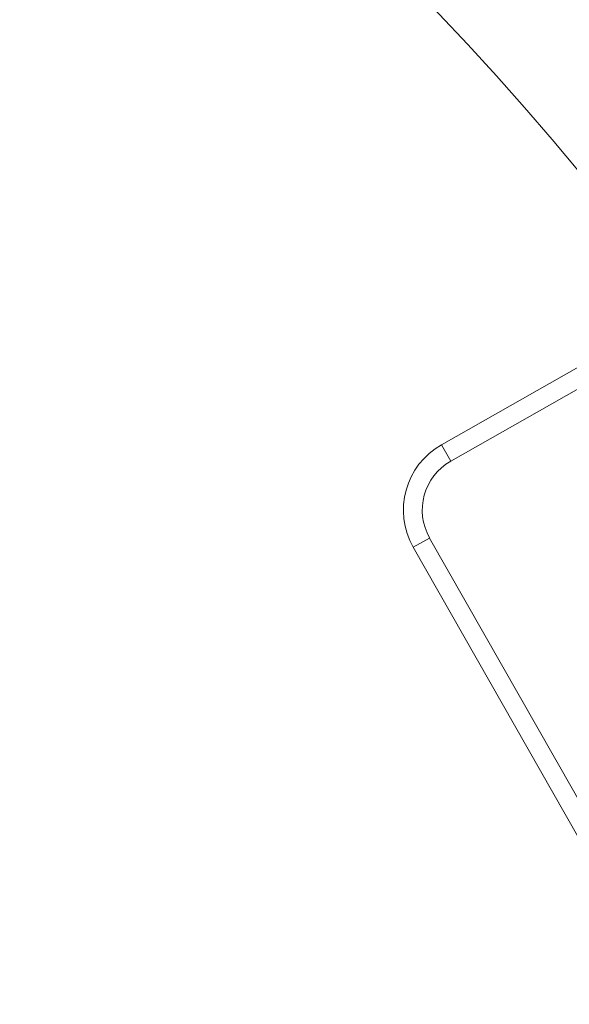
# Model space of a CAD drawing. Header units: millimetres. Extents: x 28 to 2257, y 19 to 785.
# Tile 24 of 55: x 1114 to 1143, y 599 to 652. Entities that reach past the tile are written whole.
import ezdxf

# ---------------------------------------------------------------- set-up
doc = ezdxf.new("R2010")
doc.units = ezdxf.units.MM
doc.layers.add('1', color=7, linetype='Continuous', true_color=0xffffff)

msp = doc.modelspace()

# ---------------------------------------------------------------- linework, layer by layer
at = {"layer": '1', "color": 155, "linetype": 'Continuous', "lineweight": 18}
for p, q in [((1135.918, 629.038), (1152.545, 638.489)), ((1153.039, 637.62), (1136.412, 628.169)), ((1135.918, 629.038), (1136.412, 628.169)), ((1134.418, 623.584), (1135.287, 624.079)), ((1135.287, 624.079), (1147.131, 603.244)), ((1146.261, 602.75), (1134.418, 623.584))]:
    msp.add_line(p, q, dxfattribs=at)
for radius in [191, 177.917, 173.281]:
    msp.add_circle((1026.045, 547.094), radius, dxfattribs=at)
for radius, start, end in [(157.803, 35.77859, 144.15266), (151.776, 36.0225, 143.9325), (157.803, 275.78031, 24.10625), (151.776, 276.03, 23.93437)]:
    msp.add_arc((1026.045, 547.094), radius, start, end, dxfattribs=at)
for major_axis, ratio, start_param, end_param in [((-3.857, 1.061), 0.999848, 5.497939, 7.068431), ((2.893, -0.796), 0.999695, 2.356347, 3.926839)]:
    msp.add_ellipse((1137.896, 625.561), major_axis=major_axis, ratio=ratio, start_param=start_param, end_param=end_param, dxfattribs=at)

doc.saveas('drawing.dxf')
